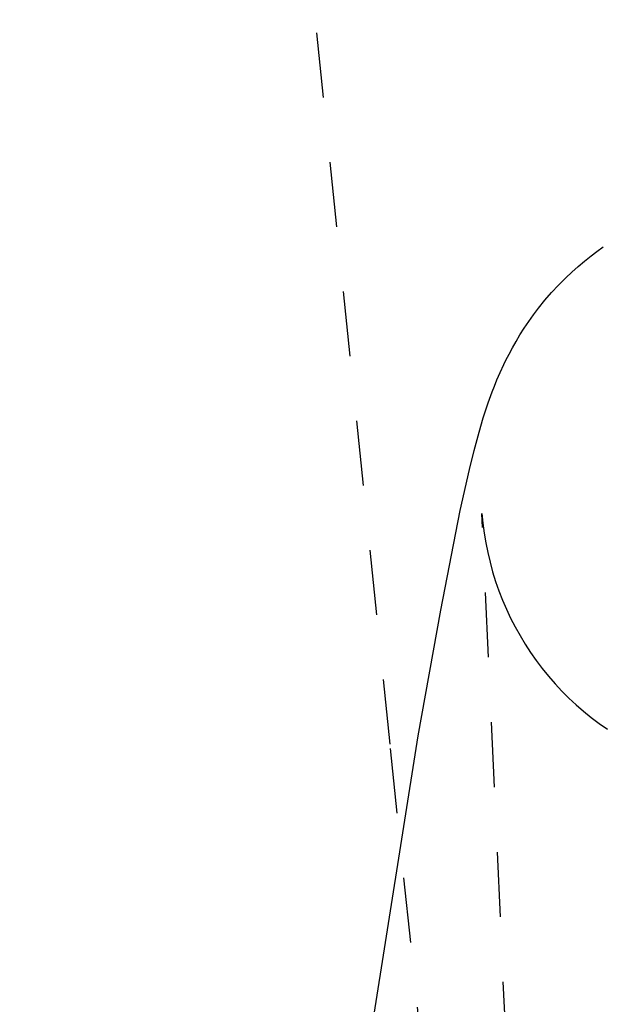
# Model space of a CAD drawing. Header units: millimetres. Extents: x 0 to 1551, y 0 to 1543.
# Tile 50 of 69: x 984 to 1002, y 1198 to 1228. Entities that reach past the tile are written whole.
import ezdxf

# ---------------------------------------------------------------- set-up
doc = ezdxf.new("R2010")
doc.units = ezdxf.units.MM
doc.linetypes.add('Hidden', pattern=[4, 2, -2])
doc.layers.add('Make2D$Hidden$Curves', color=7, linetype='Hidden', true_color=0x8c8c8c)
doc.layers.add('Make2D$Visible$Curves', color=7, linetype='Continuous', true_color=0x000000)

msp = doc.modelspace()

# ---------------------------------------------------------------- linework, layer by layer
at = {"layer": 'Make2D$Hidden$Curves'}
for p, q in [((995.107, 1206.102), (983.707, 1316.567)), ((997.934, 1213.204), (997.963, 1212.9)), ((1000.325, 1160.825), (997.934, 1213.203)), ((997.963, 1212.9), (998.002, 1212.596)), ((998.002, 1212.596), (998.052, 1212.295)), ((998.052, 1212.295), (998.113, 1211.995)), ((998.113, 1211.995), (998.183, 1211.698)), ((998.183, 1211.698), (998.264, 1211.403)), ((998.264, 1211.403), (998.355, 1211.111)), ((998.355, 1211.111), (998.456, 1210.822)), ((998.456, 1210.822), (998.567, 1210.537)), ((998.567, 1210.537), (998.688, 1210.256)), ((998.688, 1210.256), (998.818, 1209.98)), ((998.818, 1209.98), (998.958, 1209.708)), ((998.958, 1209.708), (999.107, 1209.441)), ((999.107, 1209.441), (999.265, 1209.179)), ((999.265, 1209.179), (999.432, 1208.923)), ((999.432, 1208.923), (999.608, 1208.673)), ((999.608, 1208.673), (999.792, 1208.429)), ((999.792, 1208.429), (999.985, 1208.192)), ((999.985, 1208.192), (1000.185, 1207.961)), ((1000.185, 1207.961), (1000.394, 1207.737)), ((1000.394, 1207.737), (1000.61, 1207.521)), ((1000.61, 1207.521), (1000.833, 1207.312)), ((1000.833, 1207.312), (1001.064, 1207.112)), ((1001.064, 1207.112), (1001.301, 1206.919)), ((1001.301, 1206.919), (1001.545, 1206.734)), ((1001.545, 1206.734), (1001.795, 1206.558)), ((996.157, 1196.023), (995.107, 1206.102))]:
    msp.add_line(p, q, dxfattribs=at)
at = {"layer": 'Make2D$Visible$Curves'}
for p, q in [((1001.474, 1221.265), (1001.663, 1221.401)), ((1001.09, 1220.967), (1001.292, 1221.128)), ((1001.292, 1221.128), (1001.474, 1221.265)), ((1000.702, 1220.63), (1000.893, 1220.801)), ((1000.893, 1220.801), (1001.09, 1220.967)), ((1000.403, 1220.342), (1000.516, 1220.454)), ((1000.516, 1220.454), (1000.702, 1220.63)), ((1000.078, 1219.997), (1000.292, 1220.229)), ((1000.292, 1220.229), (1000.403, 1220.342)), ((999.874, 1219.761), (1000.078, 1219.997)), ((999.521, 1219.312), (999.68, 1219.521)), ((999.68, 1219.521), (999.874, 1219.761)), ((999.373, 1219.104), (999.521, 1219.312)), ((999.105, 1218.696), (999.234, 1218.899)), ((999.234, 1218.899), (999.373, 1219.104)), ((998.985, 1218.496), (999.105, 1218.696)), ((998.769, 1218.107), (998.873, 1218.3)), ((998.873, 1218.3), (998.985, 1218.496)), ((998.672, 1217.918), (998.769, 1218.107)), ((998.494, 1217.54), (998.608, 1217.787)), ((998.608, 1217.787), (998.672, 1217.918)), ((998.394, 1217.31), (998.494, 1217.54)), ((998.246, 1216.939), (998.316, 1217.119)), ((998.316, 1217.119), (998.394, 1217.31)), ((998.127, 1216.609), (998.246, 1216.939)), ((997.974, 1216.139), (998.127, 1216.609)), ((997.847, 1215.705), (997.974, 1216.139)), ((997.694, 1215.136), (997.847, 1215.705)), ((997.552, 1214.553), (997.694, 1215.136)), ((997.269, 1213.287), (997.552, 1214.553)), ((996.664, 1210.227), (997.269, 1213.287)), ((995.973, 1206.362), (996.664, 1210.227)), ((993.529, 1190.897), (995.973, 1206.362))]:
    msp.add_line(p, q, dxfattribs=at)

doc.saveas('drawing.dxf')
